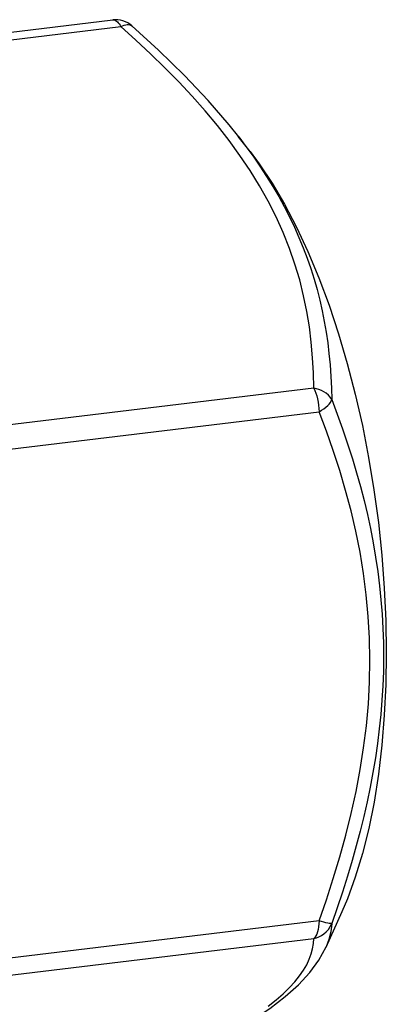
# Model space of a CAD drawing. Header units: inches. Extents: x 0 to 16.9, y 0 to 13.1.
# Tile 32 of 36: x 14.283 to 14.4, y 5.754 to 6.068. Entities that reach past the tile are written whole.
import ezdxf

# ---------------------------------------------------------------- set-up
doc = ezdxf.new("R2010")
doc.units = ezdxf.units.IN
doc.header["$LTSCALE"] = 0.9307692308
doc.header["$MEASUREMENT"] = 0
doc.layers.get('0').update_dxf_attribs({"linetype": 'CONTINUOUS'})

msp = doc.modelspace()

# ---------------------------------------------------------------- linework, layer by layer
at = {"color": 7, "linetype": 'Continuous'}
for p, q in [((14.2138506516, 6.0564696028), (14.3125102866, 6.0683767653)), ((14.2164579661, 6.0543155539), (14.3151176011, 6.0662227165)), ((14.3186642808, 6.0664629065), (14.3186719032, 6.0664561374)), ((14.3563780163, 6.026325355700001), (14.3526008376, 6.0311746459)), ((14.3527190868, 6.0310226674), (14.3550161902, 6.028001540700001)), ((14.3766801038, 5.9508166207), (14.2780204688, 5.9389094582)), ((14.2796843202, 5.9313992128), (14.3783439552, 5.9433063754)), ((14.385655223, 5.7837420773), (14.3805592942, 5.7723777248)), ((14.3783439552, 5.7808333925), (14.2796843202, 5.7689262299)), ((14.2780204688, 5.763262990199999), (14.3766801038, 5.775170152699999)), ((14.3783300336, 5.7682717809), (14.3806239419, 5.7725238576))]:
    msp.add_line(p, q, dxfattribs=at)
for points in [[(14.3125102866, 6.0683767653), (14.3125924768, 6.0683840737), (14.3128759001, 6.068370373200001), (14.3131637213, 6.068297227), (14.3134537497, 6.0681651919)], [(14.3134537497, 6.0681651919), (14.3137437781, 6.0679752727), (14.3140315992, 6.0677289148), (14.3143150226, 6.067427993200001), (14.3145918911, 6.067074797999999), (14.3148600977, 6.0666720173), (14.3151176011, 6.0662227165)], [(14.3151176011, 6.0662227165), (14.3156843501, 6.066479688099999), (14.3161903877, 6.066665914), (14.3166889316, 6.06679282), (14.3171539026, 6.0668653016), (14.3175812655, 6.066869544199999), (14.3179695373, 6.0668139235), (14.3183105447, 6.0666944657), (14.3186054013, 6.0665119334), (14.3186642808, 6.0664629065)], [(14.3766801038, 5.9508166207), (14.3765811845, 5.9556779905), (14.376314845, 5.960561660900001), (14.3758894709, 5.9654662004), (14.3752799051, 5.9703959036), (14.3744683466, 5.975354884), (14.3734411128, 5.980342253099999), (14.3721802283, 5.9853641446), (14.3706807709, 5.9904036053), (14.3689324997, 5.9954516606), (14.3669333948, 6.0004905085), (14.3646773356, 6.0055008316), (14.3621663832, 6.0104782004), (14.359396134, 6.015412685), (14.3563798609, 6.0203014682), (14.3531266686, 6.0251375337), (14.3496446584, 6.0299235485), (14.3459407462, 6.034660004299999), (14.3420275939, 6.0393464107), (14.3379113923, 6.043984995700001), (14.3336184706, 6.0485680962), (14.3291693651, 6.0530917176), (14.3245876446, 6.0575470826), (14.319907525, 6.0619228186), (14.3151176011, 6.0662227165)], [(14.3527155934, 6.031022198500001), (14.3496811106, 6.0348280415), (14.3429898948, 6.0426087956), (14.335477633, 6.0505773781), (14.3271561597, 6.0587153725), (14.3186719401, 6.0664514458)], [(14.3550161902, 6.028001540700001), (14.3573165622, 6.0248317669), (14.3595090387, 6.0216550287), (14.3616143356, 6.0184380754), (14.3636128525, 6.015208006), (14.3654881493, 6.011993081), (14.3672559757, 6.008768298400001), (14.3689287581, 6.005509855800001), (14.3704974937, 6.0022335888), (14.3719560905, 5.9989515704), (14.3733102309, 5.9956578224), (14.3745618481, 5.9923573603), (14.3757151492, 5.9890353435), (14.3767771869, 5.985662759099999), (14.377740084, 5.9822747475), (14.3785944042, 5.9789193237), (14.3793541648, 5.975555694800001), (14.3800314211, 5.9721404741), (14.3806189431, 5.9687148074), (14.3811081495, 5.965354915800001), (14.381517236, 5.961934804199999), (14.3818649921, 5.9582759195), (14.3821320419, 5.954536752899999), (14.3823058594, 5.9508590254), (14.3823937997, 5.947199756)], [(14.3563779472, 6.0263248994), (14.3592403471, 6.0224719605), (14.3633555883, 6.016291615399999), (14.3673280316, 6.0095405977), (14.3711485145, 6.002239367), (14.3748063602, 5.9944037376), (14.3782775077, 5.9860880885), (14.3815394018, 5.9773351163), (14.3845768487, 5.9681956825), (14.3873708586, 5.958718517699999), (14.3899102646, 5.9489527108), (14.3921804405, 5.9389474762), (14.3941727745, 5.928751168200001), (14.3958760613, 5.918411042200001), (14.3972834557, 5.9079796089), (14.398385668, 5.897506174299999), (14.3991788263, 5.887047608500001), (14.3996559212, 5.8766595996), (14.3998170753, 5.8663950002), (14.399658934, 5.8563086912), (14.3991849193, 5.8464502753), (14.398395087, 5.836871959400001), (14.397296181, 5.827620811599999), (14.3958918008, 5.8187477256), (14.3941914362, 5.8102934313), (14.3922017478, 5.8023035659), (14.3899348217, 5.7948143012), (14.3874001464, 5.787866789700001), (14.3856550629, 5.7837424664)], [(14.3823937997, 5.947199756), (14.3819269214, 5.9479572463), (14.3813408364, 5.948621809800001), (14.3806637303, 5.9492061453), (14.3799193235, 5.9496987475), (14.3791274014, 5.950102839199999), (14.3783146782, 5.9504200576), (14.3774969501, 5.9506498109), (14.3766801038, 5.9508166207)], [(14.3766801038, 5.9508166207), (14.3770407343, 5.9500660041), (14.3773660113, 5.949234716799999), (14.3776500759, 5.948340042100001), (14.3778907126, 5.9473900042), (14.3780850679, 5.9463912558), (14.378227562, 5.9453649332), (14.3783145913, 5.9443308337), (14.3783439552, 5.9433063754)], [(14.3783439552, 5.9433063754), (14.379143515, 5.9437738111), (14.3798817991, 5.9442585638), (14.3805425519, 5.9447595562), (14.3811167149, 5.945266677), (14.3815958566, 5.9457721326), (14.3819718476, 5.9462678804), (14.3822400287, 5.9467441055), (14.3823937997, 5.947199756)], [(14.3823937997, 5.947199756), (14.3841566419, 5.942539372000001), (14.3858455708, 5.9378354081), (14.3874764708, 5.9330267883), (14.3889896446, 5.9282933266), (14.3903198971, 5.923854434), (14.3915407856, 5.919478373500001), (14.3927014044, 5.9149913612), (14.3937728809, 5.9104837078), (14.3947433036, 5.9059988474), (14.3956193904, 5.9014915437), (14.3964065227, 5.896908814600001), (14.3970902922, 5.892320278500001), (14.3976596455, 5.8877908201), (14.3981236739, 5.8832655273), (14.3984869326, 5.8787042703), (14.3987447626, 5.8741343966), (14.3988951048, 5.869569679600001), (14.398939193, 5.8650053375), (14.3988778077, 5.8604459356), (14.3987112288, 5.8558769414), (14.3984384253, 5.8512789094), (14.3980620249, 5.8466725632), (14.3975868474, 5.8420837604), (14.3970096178, 5.837478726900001), (14.3963246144, 5.8328198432), (14.3955392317, 5.8281452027), (14.3946620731, 5.823490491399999), (14.393690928, 5.818827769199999), (14.3926222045, 5.8141303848), (14.3914657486, 5.8094334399), (14.390248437, 5.8048250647), (14.3889228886, 5.800122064), (14.3874160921, 5.7950866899), (14.3857964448, 5.789967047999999), (14.3841278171, 5.7849576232), (14.3823938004, 5.7799883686)], [(14.3783439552, 5.7808333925), (14.3806882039, 5.7875667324), (14.3828918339, 5.794365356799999), (14.3849638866, 5.8012362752), (14.3868772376, 5.8081584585), (14.3886134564, 5.815117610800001), (14.3901555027, 5.8221005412), (14.3914821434, 5.8290897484), (14.392587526, 5.836083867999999), (14.3934615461, 5.8430752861), (14.3940957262, 5.8500652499), (14.3944795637, 5.8570559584), (14.3946090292, 5.8640369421), (14.3944735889, 5.8710022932), (14.3940822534, 5.877940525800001), (14.3934354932, 5.884845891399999), (14.3925483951, 5.891695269), (14.3914313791, 5.8984665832), (14.3900989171, 5.905150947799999), (14.3885644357, 5.9117279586), (14.3868414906, 5.918210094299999), (14.3849430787, 5.924599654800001), (14.3828843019, 5.9309067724), (14.3806870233, 5.937143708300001), (14.3783439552, 5.9433063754)], [(14.3783439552, 5.7808333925), (14.3783156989, 5.7798600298), (14.3782317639, 5.778937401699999), (14.3780945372, 5.7780827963), (14.3779054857, 5.7773031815), (14.3776651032, 5.7766064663), (14.3773774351, 5.7760104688), (14.377047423, 5.775528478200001), (14.3766801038, 5.775170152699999)], [(14.3766801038, 5.775170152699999), (14.3774969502, 5.7753887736), (14.3783146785, 5.775701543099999), (14.3791274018, 5.7761246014), (14.3799193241, 5.7766643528), (14.380663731, 5.777321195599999), (14.3813408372, 5.778097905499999), (14.3819269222, 5.7789891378), (14.3823938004, 5.7799883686)], [(14.3823938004, 5.7799883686), (14.382240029, 5.7799530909), (14.3819718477, 5.7799561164), (14.3815958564, 5.7800040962), (14.3811167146, 5.7800937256), (14.3805425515, 5.7802239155), (14.3798817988, 5.7803924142), (14.3791435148, 5.7805940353), (14.3783439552, 5.7808333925)], [(14.3823938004, 5.7799883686), (14.3821053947, 5.7773698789), (14.3814997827, 5.7748584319), (14.3806312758, 5.772539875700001)], [(14.3621559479, 5.753593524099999), (14.3646741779, 5.7556029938), (14.3669362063, 5.7575800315), (14.3689316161, 5.7595164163), (14.3706710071, 5.7614113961), (14.372155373, 5.763259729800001), (14.3734031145, 5.7650666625), (14.3744285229, 5.766834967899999), (14.3752449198, 5.768566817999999), (14.3758665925, 5.7702649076), (14.3763049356, 5.771930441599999), (14.3765781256, 5.7735657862), (14.3766801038, 5.775170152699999)], [(14.3166599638, 5.7284260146), (14.3265738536, 5.7329429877), (14.3359079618, 5.737437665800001), (14.3439397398, 5.741567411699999), (14.3509511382, 5.745456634), (14.3571556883, 5.7492155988), (14.3626512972, 5.752910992), (14.36753743, 5.7566398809), (14.3717923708, 5.7604219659), (14.3754176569, 5.764312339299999), (14.3783300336, 5.7682717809)]]:
    msp.add_lwpolyline(points, dxfattribs=at)
msp.add_arc((14.3134537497, 6.0605594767), 0.007874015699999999, 48.56748178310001, 96.88170373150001, dxfattribs=at)

doc.saveas('drawing.dxf')
